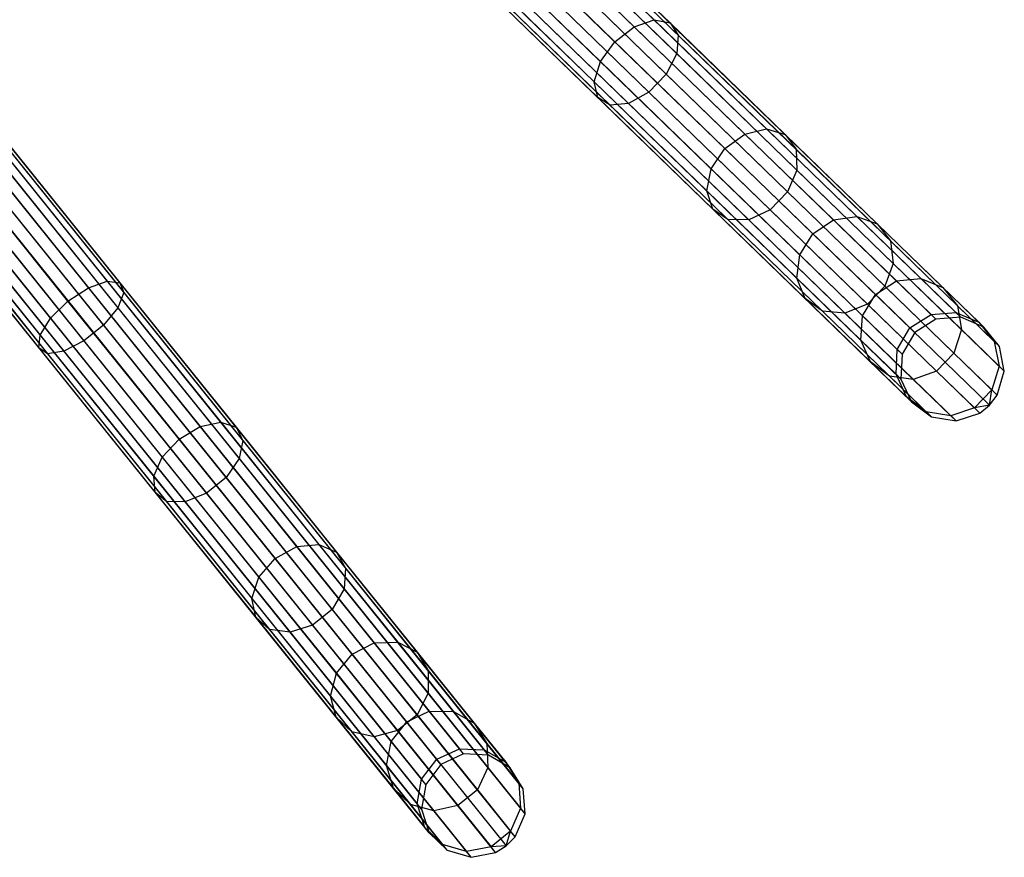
# Model space of a CAD drawing. Extents: x -102 to 101, y -101 to 102.
# Tile 155 of 256: x 54 to 73, y -79 to -63. Entities that reach past the tile are written whole.
import ezdxf

# ---------------------------------------------------------------- set-up
doc = ezdxf.new("R2010")
doc.units = 0
doc.header["$LTSCALE"] = 25.4
doc.layers.get('0').update_dxf_attribs({"linetype": 'CONTINUOUS'})

# ---------------------------------------------------------------- blocks, each defined once
blk = doc.blocks.new('NL2500012268_STL')
at = {"color": 0}
for p, q in [((174.568, -69.077, 306.167), (161.515, -56.421, 46.167)), ((174.568, -69.077, 306.167), (161.515, -56.421, 46.167)), ((175.044, -69.04, 306.145), (161.992, -56.384, 46.145)), ((175.044, -69.04, 306.145), (161.992, -56.384, 46.145)), ((174.162, -69.331, 306.175), (161.11, -56.675, 46.175)), ((174.162, -69.331, 306.175), (161.11, -56.675, 46.175)), ((175.483, -69.229, 306.113), (162.431, -56.573, 46.113)), ((175.483, -69.229, 306.113), (162.431, -56.573, 46.113)), ((175.783, -69.601, 306.08), (162.731, -56.944, 46.08)), ((175.783, -69.601, 306.08), (162.731, -56.944, 46.08)), ((173.921, -69.744, 306.167), (160.868, -57.088, 46.167)), ((173.921, -69.744, 306.167), (160.868, -57.088, 46.167)), ((175.876, -70.069, 306.053), (162.824, -57.413, 46.053)), ((175.876, -70.069, 306.053), (162.824, -57.413, 46.053)), ((173.899, -70.222, 306.145), (160.846, -57.565, 46.145)), ((173.899, -70.222, 306.145), (160.846, -57.565, 46.145)), ((174.101, -70.655, 306.113), (161.049, -57.998, 46.113)), ((174.101, -70.655, 306.113), (161.049, -57.998, 46.113)), ((175.74, -70.528, 306.037), (162.688, -57.872, 46.037)), ((175.74, -70.528, 306.037), (162.688, -57.872, 46.037)), ((162.542, -58.064, 46.035), (175.594, -70.72, 306.035)), ((162.542, -58.064, 46.035), (175.594, -70.72, 306.035)), ((174.481, -70.943, 306.08), (161.429, -58.287, 46.08)), ((174.481, -70.943, 306.08), (161.429, -58.287, 46.08)), ((174.953, -71.021, 306.053), (161.9, -58.365, 46.053)), ((174.953, -71.021, 306.053), (161.9, -58.365, 46.053)), ((175.407, -70.872, 306.037), (162.355, -58.215, 46.037)), ((175.407, -70.872, 306.037), (162.355, -58.215, 46.037)), ((166.691, -60.94, 325.32), (169.179, -63.353, 323.369)), ((166.691, -60.94, 325.32), (169.179, -63.353, 323.369)), ((166.937, -60.942, 325.731), (169.483, -63.411, 323.734)), ((166.937, -60.942, 325.731), (169.483, -63.411, 323.734)), ((166.35, -61.109, 325.029), (168.798, -63.483, 323.11)), ((166.35, -61.109, 325.029), (168.798, -63.483, 323.11)), ((167.033, -61.116, 326.166), (169.64, -63.643, 324.122)), ((167.033, -61.116, 326.166), (169.64, -63.643, 324.122)), ((168.427, -63.77, 323.016), (165.994, -61.411, 324.924)), ((168.427, -63.77, 323.016), (165.994, -61.411, 324.924)), ((166.956, -61.42, 326.528), (169.614, -63.997, 324.444)), ((166.956, -61.42, 326.528), (169.614, -63.997, 324.444)), ((165.703, -61.776, 325.029), (168.151, -64.15, 323.11)), ((165.703, -61.776, 325.029), (168.151, -64.15, 323.11)), ((166.725, -61.786, 326.732), (169.411, -64.39, 324.626)), ((166.725, -61.786, 326.732), (169.411, -64.39, 324.626)), ((165.545, -62.122, 325.32), (168.033, -64.535, 323.369)), ((165.545, -62.122, 325.32), (168.033, -64.535, 323.369)), ((166.392, -62.13, 326.732), (169.077, -64.734, 324.626)), ((166.392, -62.13, 326.732), (169.077, -64.734, 324.626)), ((165.555, -62.368, 325.731), (168.101, -64.836, 323.734)), ((165.555, -62.368, 325.731), (168.101, -64.836, 323.734)), ((165.731, -62.458, 326.166), (168.338, -64.986, 324.122)), ((165.731, -62.458, 326.166), (168.338, -64.986, 324.122)), ((166.033, -62.372, 326.528), (168.69, -64.949, 324.444)), ((166.033, -62.372, 326.528), (168.69, -64.949, 324.444)), ((165.534, -77.392, 306.167), (154.136, -63.227, 46.167)), ((165.534, -77.392, 306.167), (154.136, -63.227, 46.167)), ((166.012, -77.414, 306.145), (154.614, -63.249, 46.145)), ((166.012, -77.414, 306.145), (154.614, -63.249, 46.145)), ((165.101, -77.594, 306.175), (153.703, -63.43, 46.175)), ((165.101, -77.594, 306.175), (153.703, -63.43, 46.175)), ((168.798, -63.483, 323.11), (169.179, -63.353, 323.369)), ((168.798, -63.483, 323.11), (169.179, -63.353, 323.369)), ((169.179, -63.353, 323.369), (171.331, -65.439, 320.753)), ((169.179, -63.353, 323.369), (171.331, -65.439, 320.753)), ((169.179, -63.353, 323.369), (169.483, -63.411, 323.734)), ((169.179, -63.353, 323.369), (169.483, -63.411, 323.734)), ((169.483, -63.411, 323.734), (171.684, -65.545, 321.058)), ((169.483, -63.411, 323.734), (171.684, -65.545, 321.058)), ((169.483, -63.411, 323.734), (169.64, -63.643, 324.122)), ((169.483, -63.411, 323.734), (169.64, -63.643, 324.122)), ((166.424, -77.655, 306.113), (155.026, -63.491, 46.113)), ((166.424, -77.655, 306.113), (155.026, -63.491, 46.113)), ((168.427, -63.77, 323.016), (168.798, -63.483, 323.11)), ((168.427, -63.77, 323.016), (168.798, -63.483, 323.11)), ((168.798, -63.483, 323.11), (170.915, -65.535, 320.536)), ((168.798, -63.483, 323.11), (170.915, -65.535, 320.536)), ((169.64, -63.643, 324.122), (169.614, -63.997, 324.444)), ((169.64, -63.643, 324.122), (169.614, -63.997, 324.444)), ((169.64, -63.643, 324.122), (171.893, -65.828, 321.382)), ((169.64, -63.643, 324.122), (171.893, -65.828, 321.382)), ((164.81, -77.974, 306.167), (153.412, -63.81, 46.167)), ((164.81, -77.974, 306.167), (153.412, -63.81, 46.167)), ((168.151, -64.15, 323.11), (168.427, -63.77, 323.016)), ((168.151, -64.15, 323.11), (168.427, -63.77, 323.016)), ((170.531, -65.81, 320.458), (168.427, -63.77, 323.016)), ((170.531, -65.81, 320.458), (168.427, -63.77, 323.016)), ((166.676, -78.061, 306.08), (155.278, -63.896, 46.08)), ((166.676, -78.061, 306.08), (155.278, -63.896, 46.08)), ((169.614, -63.997, 324.444), (169.411, -64.39, 324.626)), ((169.614, -63.997, 324.444), (169.411, -64.39, 324.626)), ((169.614, -63.997, 324.444), (171.911, -66.224, 321.65)), ((169.614, -63.997, 324.444), (171.911, -66.224, 321.65)), ((168.033, -64.535, 323.369), (168.151, -64.15, 323.11)), ((168.033, -64.535, 323.369), (168.151, -64.15, 323.11)), ((168.151, -64.15, 323.11), (170.268, -66.202, 320.536)), ((168.151, -64.15, 323.11), (170.268, -66.202, 320.536)), ((164.73, -78.446, 306.145), (153.332, -64.281, 46.145)), ((164.73, -78.446, 306.145), (153.332, -64.281, 46.145)), ((166.711, -78.537, 306.053), (155.313, -64.373, 46.053)), ((166.711, -78.537, 306.053), (155.313, -64.373, 46.053)), ((169.411, -64.39, 324.626), (169.077, -64.734, 324.626)), ((169.411, -64.39, 324.626), (169.077, -64.734, 324.626)), ((169.411, -64.39, 324.626), (171.732, -66.642, 321.802)), ((169.411, -64.39, 324.626), (171.732, -66.642, 321.802)), ((168.101, -64.836, 323.734), (168.033, -64.535, 323.369)), ((168.033, -64.535, 323.369), (170.185, -66.621, 320.753)), ((168.033, -64.535, 323.369), (170.185, -66.621, 320.753)), ((168.101, -64.836, 323.734), (168.033, -64.535, 323.369)), ((164.877, -78.9, 306.113), (153.479, -64.736, 46.113)), ((164.877, -78.9, 306.113), (153.479, -64.736, 46.113)), ((169.077, -64.734, 324.626), (168.69, -64.949, 324.444)), ((169.077, -64.734, 324.626), (168.69, -64.949, 324.444)), ((169.077, -64.734, 324.626), (171.399, -66.985, 321.802)), ((169.077, -64.734, 324.626), (171.399, -66.985, 321.802)), ((166.52, -78.976, 306.037), (155.122, -64.811, 46.037)), ((166.52, -78.976, 306.037), (155.122, -64.811, 46.037)), ((168.338, -64.986, 324.122), (168.101, -64.836, 323.734)), ((168.101, -64.836, 323.734), (170.302, -66.97, 321.058)), ((168.101, -64.836, 323.734), (170.302, -66.97, 321.058)), ((168.338, -64.986, 324.122), (168.101, -64.836, 323.734)), ((168.69, -64.949, 324.444), (168.338, -64.986, 324.122)), ((168.69, -64.949, 324.444), (168.338, -64.986, 324.122)), ((168.69, -64.949, 324.444), (170.987, -67.176, 321.65)), ((168.69, -64.949, 324.444), (170.987, -67.176, 321.65)), ((165.22, -79.233, 306.08), (153.821, -65.069, 46.08)), ((165.22, -79.233, 306.08), (153.821, -65.069, 46.08)), ((166.147, -79.276, 306.037), (154.749, -65.111, 46.037)), ((166.147, -79.276, 306.037), (154.749, -65.111, 46.037)), ((154.954, -64.984, 46.035), (166.352, -79.148, 306.035)), ((154.954, -64.984, 46.035), (166.352, -79.148, 306.035)), ((168.338, -64.986, 324.122), (170.591, -67.171, 321.382)), ((168.338, -64.986, 324.122), (170.591, -67.171, 321.382)), ((165.678, -79.369, 306.053), (154.28, -65.204, 46.053)), ((165.678, -79.369, 306.053), (154.28, -65.204, 46.053)), ((156.34, -65.395, 326.525), (158.717, -68.348, 325.32)), ((156.34, -65.395, 326.525), (158.717, -68.348, 325.32)), ((156.53, -65.359, 326.963), (158.961, -68.381, 325.731)), ((156.53, -65.359, 326.963), (158.961, -68.381, 325.731)), ((156.545, -65.471, 327.428), (159.035, -68.565, 326.166)), ((156.545, -65.471, 327.428), (159.035, -68.565, 326.166)), ((170.915, -65.535, 320.536), (171.331, -65.439, 320.753)), ((170.915, -65.535, 320.536), (171.331, -65.439, 320.753)), ((171.331, -65.439, 320.753), (173.054, -67.111, 317.581)), ((171.331, -65.439, 320.753), (173.054, -67.111, 317.581)), ((171.331, -65.439, 320.753), (171.684, -65.545, 321.058)), ((171.331, -65.439, 320.753), (171.684, -65.545, 321.058)), ((156.021, -65.569, 326.214), (158.359, -68.474, 325.029)), ((156.021, -65.569, 326.214), (158.359, -68.474, 325.029)), ((156.384, -65.704, 327.814), (158.922, -68.858, 326.528)), ((156.384, -65.704, 327.814), (158.922, -68.858, 326.528)), ((170.531, -65.81, 320.458), (170.915, -65.535, 320.536)), ((170.531, -65.81, 320.458), (170.915, -65.535, 320.536)), ((170.915, -65.535, 320.536), (172.61, -67.179, 317.416)), ((170.915, -65.535, 320.536), (172.61, -67.179, 317.416)), ((171.684, -65.545, 321.058), (173.447, -67.255, 317.813)), ((171.684, -65.545, 321.058), (173.447, -67.255, 317.813)), ((171.684, -65.545, 321.058), (171.893, -65.828, 321.382)), ((171.684, -65.545, 321.058), (171.893, -65.828, 321.382)), ((157.968, -68.73, 324.924), (155.644, -65.842, 326.102)), ((157.968, -68.73, 324.924), (155.644, -65.842, 326.102)), ((170.268, -66.202, 320.536), (170.531, -65.81, 320.458)), ((170.268, -66.202, 320.536), (170.531, -65.81, 320.458)), ((172.216, -67.444, 317.357), (170.531, -65.81, 320.458)), ((172.216, -67.444, 317.357), (170.531, -65.81, 320.458)), ((171.893, -65.828, 321.382), (173.699, -67.579, 318.059)), ((171.893, -65.828, 321.382), (173.699, -67.579, 318.059)), ((171.893, -65.828, 321.382), (171.911, -66.224, 321.65)), ((171.893, -65.828, 321.382), (171.911, -66.224, 321.65)), ((156.082, -66.005, 328.032), (158.647, -69.192, 326.732)), ((156.082, -66.005, 328.032), (158.647, -69.192, 326.732)), ((155.297, -66.152, 326.214), (157.635, -69.057, 325.029)), ((155.297, -66.152, 326.214), (157.635, -69.057, 325.029)), ((170.185, -66.621, 320.753), (170.268, -66.202, 320.536)), ((170.185, -66.621, 320.753), (170.268, -66.202, 320.536)), ((170.268, -66.202, 320.536), (171.963, -67.846, 317.416)), ((170.268, -66.202, 320.536), (171.963, -67.846, 317.416)), ((171.911, -66.224, 321.65), (171.732, -66.642, 321.802)), ((171.911, -66.224, 321.65), (171.732, -66.642, 321.802)), ((171.911, -66.224, 321.65), (173.751, -68.009, 318.264)), ((171.911, -66.224, 321.65), (173.751, -68.009, 318.264)), ((155.058, -66.427, 326.525), (157.435, -69.38, 325.32)), ((155.058, -66.427, 326.525), (157.435, -69.38, 325.32)), ((155.709, -66.305, 328.032), (158.274, -69.492, 326.732)), ((155.709, -66.305, 328.032), (158.274, -69.492, 326.732)), ((154.983, -66.604, 326.963), (157.414, -69.626, 325.731)), ((154.983, -66.604, 326.963), (157.414, -69.626, 325.731)), ((155.088, -66.643, 327.428), (157.578, -69.737, 326.166)), ((155.088, -66.643, 327.428), (157.578, -69.737, 326.166)), ((155.351, -66.535, 327.814), (157.888, -69.689, 326.528)), ((155.351, -66.535, 327.814), (157.888, -69.689, 326.528)), ((170.302, -66.97, 321.058), (170.185, -66.621, 320.753)), ((170.185, -66.621, 320.753), (171.908, -68.292, 317.581)), ((170.185, -66.621, 320.753), (171.908, -68.292, 317.581)), ((170.302, -66.97, 321.058), (170.185, -66.621, 320.753)), ((171.732, -66.642, 321.802), (171.399, -66.985, 321.802)), ((171.732, -66.642, 321.802), (171.399, -66.985, 321.802)), ((171.732, -66.642, 321.802), (173.593, -68.445, 318.379)), ((171.732, -66.642, 321.802), (173.593, -68.445, 318.379)), ((170.591, -67.171, 321.382), (170.302, -66.97, 321.058)), ((170.302, -66.97, 321.058), (172.065, -68.68, 317.813)), ((170.302, -66.97, 321.058), (172.065, -68.68, 317.813)), ((170.591, -67.171, 321.382), (170.302, -66.97, 321.058)), ((171.399, -66.985, 321.802), (170.987, -67.176, 321.65)), ((171.399, -66.985, 321.802), (170.987, -67.176, 321.65)), ((171.399, -66.985, 321.802), (173.259, -68.789, 318.379)), ((171.399, -66.985, 321.802), (173.259, -68.789, 318.379)), ((170.987, -67.176, 321.65), (170.591, -67.171, 321.382)), ((170.591, -67.171, 321.382), (172.397, -68.922, 318.059)), ((170.591, -67.171, 321.382), (172.397, -68.922, 318.059)), ((170.987, -67.176, 321.65), (170.591, -67.171, 321.382)), ((170.987, -67.176, 321.65), (172.828, -68.961, 318.264)), ((170.987, -67.176, 321.65), (172.828, -68.961, 318.264)), ((172.216, -67.444, 317.357), (172.61, -67.179, 317.416)), ((172.216, -67.444, 317.357), (172.61, -67.179, 317.416)), ((172.61, -67.179, 317.416), (173.054, -67.111, 317.581)), ((172.61, -67.179, 317.416), (173.054, -67.111, 317.581)), ((172.61, -67.179, 317.416), (173.814, -68.346, 313.881)), ((172.61, -67.179, 317.416), (173.814, -68.346, 313.881)), ((173.054, -67.111, 317.581), (174.278, -68.297, 313.987)), ((173.054, -67.111, 317.581), (174.278, -68.297, 313.987)), ((173.054, -67.111, 317.581), (173.447, -67.255, 317.813)), ((173.054, -67.111, 317.581), (173.447, -67.255, 317.813)), ((173.447, -67.255, 317.813), (174.699, -68.469, 314.136)), ((173.447, -67.255, 317.813), (174.699, -68.469, 314.136)), ((173.447, -67.255, 317.813), (173.699, -67.579, 318.059)), ((173.447, -67.255, 317.813), (173.699, -67.579, 318.059)), ((171.963, -67.846, 317.416), (172.216, -67.444, 317.357)), ((171.963, -67.846, 317.416), (172.216, -67.444, 317.357)), ((173.413, -68.605, 313.842), (172.216, -67.444, 317.357)), ((173.413, -68.605, 313.842), (172.216, -67.444, 317.357)), ((173.699, -67.579, 318.059), (174.981, -68.822, 314.295)), ((173.699, -67.579, 318.059), (174.981, -68.822, 314.295)), ((173.699, -67.579, 318.059), (173.751, -68.009, 318.264)), ((173.699, -67.579, 318.059), (173.751, -68.009, 318.264)), ((171.908, -68.292, 317.581), (171.963, -67.846, 317.416)), ((171.908, -68.292, 317.581), (171.963, -67.846, 317.416)), ((171.963, -67.846, 317.416), (173.167, -69.013, 313.881)), ((171.963, -67.846, 317.416), (173.167, -69.013, 313.881)), ((173.751, -68.009, 318.264), (173.593, -68.445, 318.379)), ((173.751, -68.009, 318.264), (173.593, -68.445, 318.379)), ((173.751, -68.009, 318.264), (175.058, -69.276, 314.426)), ((173.751, -68.009, 318.264), (175.058, -69.276, 314.426)), ((158.359, -68.474, 325.029), (158.717, -68.348, 325.32)), ((158.359, -68.474, 325.029), (158.717, -68.348, 325.32)), ((158.717, -68.348, 325.32), (160.89, -71.049, 323.369)), ((158.717, -68.348, 325.32), (160.89, -71.049, 323.369)), ((158.717, -68.348, 325.32), (158.961, -68.381, 325.731)), ((158.717, -68.348, 325.32), (158.961, -68.381, 325.731)), ((172.065, -68.68, 317.813), (171.908, -68.292, 317.581)), ((171.908, -68.292, 317.581), (173.132, -69.479, 313.987)), ((171.908, -68.292, 317.581), (173.132, -69.479, 313.987)), ((172.065, -68.68, 317.813), (171.908, -68.292, 317.581)), ((173.413, -68.605, 313.842), (173.814, -68.346, 313.881)), ((173.413, -68.605, 313.842), (173.814, -68.346, 313.881)), ((173.814, -68.346, 313.881), (174.278, -68.297, 313.987)), ((173.814, -68.346, 313.881), (174.278, -68.297, 313.987)), ((173.814, -68.346, 313.881), (174.476, -68.988, 310.078)), ((173.814, -68.346, 313.881), (174.476, -68.988, 310.078)), ((174.278, -68.297, 313.987), (174.951, -68.95, 310.12)), ((174.278, -68.297, 313.987), (174.951, -68.95, 310.12)), ((174.278, -68.297, 313.987), (174.699, -68.469, 314.136)), ((174.278, -68.297, 313.987), (174.699, -68.469, 314.136)), ((157.968, -68.73, 324.924), (158.359, -68.474, 325.029)), ((157.968, -68.73, 324.924), (158.359, -68.474, 325.029)), ((158.359, -68.474, 325.029), (160.496, -71.131, 323.11)), ((158.359, -68.474, 325.029), (160.496, -71.131, 323.11)), ((158.961, -68.381, 325.731), (161.185, -71.144, 323.734)), ((158.961, -68.381, 325.731), (161.185, -71.144, 323.734)), ((158.961, -68.381, 325.731), (159.035, -68.565, 326.166)), ((158.961, -68.381, 325.731), (159.035, -68.565, 326.166)), ((173.593, -68.445, 318.379), (173.259, -68.789, 318.379)), ((173.593, -68.445, 318.379), (173.259, -68.789, 318.379)), ((173.593, -68.445, 318.379), (174.913, -69.726, 314.5)), ((173.593, -68.445, 318.379), (174.913, -69.726, 314.5)), ((174.699, -68.469, 314.136), (175.387, -69.136, 310.181)), ((174.699, -68.469, 314.136), (175.387, -69.136, 310.181)), ((174.699, -68.469, 314.136), (174.981, -68.822, 314.295)), ((174.699, -68.469, 314.136), (174.981, -68.822, 314.295)), ((157.635, -69.057, 325.029), (157.968, -68.73, 324.924)), ((157.635, -69.057, 325.029), (157.968, -68.73, 324.924)), ((160.093, -71.371, 323.016), (157.968, -68.73, 324.924)), ((160.093, -71.371, 323.016), (157.968, -68.73, 324.924)), ((159.035, -68.565, 326.166), (158.922, -68.858, 326.528)), ((159.035, -68.565, 326.166), (158.922, -68.858, 326.528)), ((159.035, -68.565, 326.166), (161.312, -71.394, 324.122)), ((159.035, -68.565, 326.166), (161.312, -71.394, 324.122)), ((172.397, -68.922, 318.059), (172.065, -68.68, 317.813)), ((172.065, -68.68, 317.813), (173.317, -69.894, 314.136)), ((172.065, -68.68, 317.813), (173.317, -69.894, 314.136)), ((172.397, -68.922, 318.059), (172.065, -68.68, 317.813)), ((173.167, -69.013, 313.881), (173.413, -68.605, 313.842)), ((173.167, -69.013, 313.881), (173.413, -68.605, 313.842)), ((174.071, -69.242, 310.062), (173.413, -68.605, 313.842)), ((174.071, -69.242, 310.062), (173.413, -68.605, 313.842)), ((158.922, -68.858, 326.528), (158.647, -69.192, 326.732)), ((158.922, -68.858, 326.528), (158.647, -69.192, 326.732)), ((158.922, -68.858, 326.528), (161.242, -71.741, 324.444)), ((158.922, -68.858, 326.528), (161.242, -71.741, 324.444)), ((172.828, -68.961, 318.264), (172.397, -68.922, 318.059)), ((172.397, -68.922, 318.059), (173.679, -70.165, 314.295)), ((172.397, -68.922, 318.059), (173.679, -70.165, 314.295)), ((172.828, -68.961, 318.264), (172.397, -68.922, 318.059)), ((173.259, -68.789, 318.379), (172.828, -68.961, 318.264)), ((173.259, -68.789, 318.379), (172.828, -68.961, 318.264)), ((173.259, -68.789, 318.379), (174.58, -70.07, 314.5)), ((173.259, -68.789, 318.379), (174.58, -70.07, 314.5)), ((174.981, -68.822, 314.295), (175.685, -69.506, 310.245)), ((174.981, -68.822, 314.295), (175.685, -69.506, 310.245)), ((174.981, -68.822, 314.295), (175.058, -69.276, 314.426)), ((174.981, -68.822, 314.295), (175.058, -69.276, 314.426)), ((157.435, -69.38, 325.32), (157.635, -69.057, 325.029)), ((157.435, -69.38, 325.32), (157.635, -69.057, 325.029)), ((157.635, -69.057, 325.029), (159.772, -71.714, 323.11)), ((157.635, -69.057, 325.029), (159.772, -71.714, 323.11)), ((172.828, -68.961, 318.264), (174.135, -70.228, 314.426)), ((172.828, -68.961, 318.264), (174.135, -70.228, 314.426)), ((173.132, -69.479, 313.987), (173.167, -69.013, 313.881)), ((173.132, -69.479, 313.987), (173.167, -69.013, 313.881)), ((173.167, -69.013, 313.881), (173.829, -69.655, 310.078)), ((173.167, -69.013, 313.881), (173.829, -69.655, 310.078)), ((174.071, -69.242, 310.062), (174.476, -68.988, 310.078)), ((174.071, -69.242, 310.062), (174.476, -68.988, 310.078)), ((174.568, -69.077, 306.167), (174.162, -69.331, 306.175)), ((174.568, -69.077, 306.167), (174.162, -69.331, 306.175)), ((174.476, -68.988, 310.078), (174.951, -68.95, 310.12)), ((174.476, -68.988, 310.078), (174.951, -68.95, 310.12)), ((174.568, -69.077, 306.167), (174.476, -68.988, 310.078)), ((174.568, -69.077, 306.167), (174.476, -68.988, 310.078)), ((175.044, -69.04, 306.145), (174.568, -69.077, 306.167)), ((175.044, -69.04, 306.145), (174.568, -69.077, 306.167)), ((175.044, -69.04, 306.145), (174.951, -68.95, 310.12)), ((174.951, -68.95, 310.12), (175.387, -69.136, 310.181)), ((175.044, -69.04, 306.145), (174.951, -68.95, 310.12)), ((174.951, -68.95, 310.12), (175.387, -69.136, 310.181)), ((175.483, -69.229, 306.113), (175.044, -69.04, 306.145)), ((175.483, -69.229, 306.113), (175.044, -69.04, 306.145)), ((158.647, -69.192, 326.732), (158.274, -69.492, 326.732)), ((158.647, -69.192, 326.732), (158.274, -69.492, 326.732)), ((158.647, -69.192, 326.732), (160.993, -72.107, 324.626)), ((158.647, -69.192, 326.732), (160.993, -72.107, 324.626)), ((173.829, -69.655, 310.078), (174.071, -69.242, 310.062)), ((173.829, -69.655, 310.078), (174.071, -69.242, 310.062)), ((174.162, -69.331, 306.175), (174.071, -69.242, 310.062)), ((174.162, -69.331, 306.175), (174.071, -69.242, 310.062)), ((175.058, -69.276, 314.426), (174.913, -69.726, 314.5)), ((175.058, -69.276, 314.426), (174.913, -69.726, 314.5)), ((175.058, -69.276, 314.426), (175.776, -69.973, 310.298)), ((175.058, -69.276, 314.426), (175.776, -69.973, 310.298)), ((175.483, -69.229, 306.113), (175.387, -69.136, 310.181)), ((175.387, -69.136, 310.181), (175.685, -69.506, 310.245)), ((175.483, -69.229, 306.113), (175.387, -69.136, 310.181)), ((175.387, -69.136, 310.181), (175.685, -69.506, 310.245)), ((175.783, -69.601, 306.08), (175.483, -69.229, 306.113)), ((175.783, -69.601, 306.08), (175.483, -69.229, 306.113)), ((157.414, -69.626, 325.731), (157.435, -69.38, 325.32)), ((157.414, -69.626, 325.731), (157.435, -69.38, 325.32)), ((157.435, -69.38, 325.32), (159.608, -72.081, 323.369)), ((157.435, -69.38, 325.32), (159.608, -72.081, 323.369)), ((173.317, -69.894, 314.136), (173.132, -69.479, 313.987)), ((173.132, -69.479, 313.987), (173.805, -70.131, 310.12)), ((173.132, -69.479, 313.987), (173.805, -70.131, 310.12)), ((173.317, -69.894, 314.136), (173.132, -69.479, 313.987)), ((174.162, -69.331, 306.175), (173.921, -69.744, 306.167)), ((174.162, -69.331, 306.175), (173.921, -69.744, 306.167)), ((157.578, -69.737, 326.166), (157.414, -69.626, 325.731)), ((157.414, -69.626, 325.731), (159.638, -72.389, 323.734)), ((157.414, -69.626, 325.731), (159.638, -72.389, 323.734)), ((157.578, -69.737, 326.166), (157.414, -69.626, 325.731)), ((158.274, -69.492, 326.732), (157.888, -69.689, 326.528)), ((158.274, -69.492, 326.732), (157.888, -69.689, 326.528)), ((158.274, -69.492, 326.732), (160.62, -72.407, 324.626)), ((158.274, -69.492, 326.732), (160.62, -72.407, 324.626)), ((173.805, -70.131, 310.12), (173.829, -69.655, 310.078)), ((173.805, -70.131, 310.12), (173.829, -69.655, 310.078)), ((173.921, -69.744, 306.167), (173.829, -69.655, 310.078)), ((173.921, -69.744, 306.167), (173.829, -69.655, 310.078)), ((175.783, -69.601, 306.08), (175.685, -69.506, 310.245)), ((175.685, -69.506, 310.245), (175.776, -69.973, 310.298)), ((175.783, -69.601, 306.08), (175.685, -69.506, 310.245)), ((175.685, -69.506, 310.245), (175.776, -69.973, 310.298)), ((175.876, -70.069, 306.053), (175.783, -69.601, 306.08)), ((175.876, -70.069, 306.053), (175.783, -69.601, 306.08)), ((157.888, -69.689, 326.528), (157.578, -69.737, 326.166)), ((157.888, -69.689, 326.528), (157.578, -69.737, 326.166)), ((157.578, -69.737, 326.166), (159.855, -72.566, 324.122)), ((157.578, -69.737, 326.166), (159.855, -72.566, 324.122)), ((157.888, -69.689, 326.528), (160.209, -72.573, 324.444)), ((157.888, -69.689, 326.528), (160.209, -72.573, 324.444)), ((173.921, -69.744, 306.167), (173.899, -70.222, 306.145)), ((173.921, -69.744, 306.167), (173.899, -70.222, 306.145)), ((174.913, -69.726, 314.5), (174.58, -70.07, 314.5)), ((174.913, -69.726, 314.5), (174.58, -70.07, 314.5)), ((174.913, -69.726, 314.5), (175.639, -70.43, 310.328)), ((174.913, -69.726, 314.5), (175.639, -70.43, 310.328)), ((173.679, -70.165, 314.295), (173.317, -69.894, 314.136)), ((173.317, -69.894, 314.136), (174.005, -70.562, 310.181)), ((173.317, -69.894, 314.136), (174.005, -70.562, 310.181)), ((173.679, -70.165, 314.295), (173.317, -69.894, 314.136)), ((175.776, -69.973, 310.298), (175.639, -70.43, 310.328)), ((175.776, -69.973, 310.298), (175.639, -70.43, 310.328)), ((175.876, -70.069, 306.053), (175.776, -69.973, 310.298)), ((175.876, -70.069, 306.053), (175.776, -69.973, 310.298)), ((174.135, -70.228, 314.426), (173.679, -70.165, 314.295)), ((173.679, -70.165, 314.295), (174.383, -70.848, 310.245)), ((173.679, -70.165, 314.295), (174.383, -70.848, 310.245)), ((174.135, -70.228, 314.426), (173.679, -70.165, 314.295)), ((173.899, -70.222, 306.145), (173.805, -70.131, 310.12)), ((173.899, -70.222, 306.145), (173.805, -70.131, 310.12)), ((174.005, -70.562, 310.181), (173.805, -70.131, 310.12)), ((174.005, -70.562, 310.181), (173.805, -70.131, 310.12)), ((173.899, -70.222, 306.145), (174.101, -70.655, 306.113)), ((173.899, -70.222, 306.145), (174.101, -70.655, 306.113)), ((174.58, -70.07, 314.5), (174.135, -70.228, 314.426)), ((174.58, -70.07, 314.5), (174.135, -70.228, 314.426)), ((174.135, -70.228, 314.426), (174.853, -70.925, 310.298)), ((174.135, -70.228, 314.426), (174.853, -70.925, 310.298)), ((174.58, -70.07, 314.5), (175.306, -70.774, 310.328)), ((174.58, -70.07, 314.5), (175.306, -70.774, 310.328)), ((175.74, -70.528, 306.037), (175.876, -70.069, 306.053)), ((175.74, -70.528, 306.037), (175.876, -70.069, 306.053)), ((174.101, -70.655, 306.113), (174.005, -70.562, 310.181)), ((174.101, -70.655, 306.113), (174.005, -70.562, 310.181)), ((174.383, -70.848, 310.245), (174.005, -70.562, 310.181)), ((174.383, -70.848, 310.245), (174.005, -70.562, 310.181)), ((175.639, -70.43, 310.328), (175.306, -70.774, 310.328)), ((175.639, -70.43, 310.328), (175.306, -70.774, 310.328)), ((175.594, -70.72, 306.035), (175.639, -70.43, 310.328)), ((175.594, -70.72, 306.035), (175.639, -70.43, 310.328)), ((175.594, -70.72, 306.035), (175.74, -70.528, 306.037)), ((175.594, -70.72, 306.035), (175.74, -70.528, 306.037)), ((175.74, -70.528, 306.037), (175.639, -70.43, 310.328)), ((175.74, -70.528, 306.037), (175.639, -70.43, 310.328)), ((174.101, -70.655, 306.113), (174.481, -70.943, 306.08)), ((174.101, -70.655, 306.113), (174.481, -70.943, 306.08)), ((175.306, -70.774, 310.328), (174.853, -70.925, 310.298)), ((175.306, -70.774, 310.328), (174.853, -70.925, 310.298)), ((175.594, -70.72, 306.035), (175.306, -70.774, 310.328)), ((175.594, -70.72, 306.035), (175.306, -70.774, 310.328)), ((175.407, -70.872, 306.037), (175.306, -70.774, 310.328)), ((175.407, -70.872, 306.037), (175.306, -70.774, 310.328)), ((175.407, -70.872, 306.037), (175.594, -70.72, 306.035)), ((175.407, -70.872, 306.037), (175.594, -70.72, 306.035)), ((174.481, -70.943, 306.08), (174.383, -70.848, 310.245)), ((174.481, -70.943, 306.08), (174.383, -70.848, 310.245)), ((174.853, -70.925, 310.298), (174.383, -70.848, 310.245)), ((174.853, -70.925, 310.298), (174.383, -70.848, 310.245)), ((174.481, -70.943, 306.08), (174.953, -71.021, 306.053)), ((174.481, -70.943, 306.08), (174.953, -71.021, 306.053)), ((174.953, -71.021, 306.053), (174.853, -70.925, 310.298)), ((174.953, -71.021, 306.053), (174.853, -70.925, 310.298)), ((174.953, -71.021, 306.053), (175.407, -70.872, 306.037)), ((174.953, -71.021, 306.053), (175.407, -70.872, 306.037)), ((160.093, -71.371, 323.016), (160.496, -71.131, 323.11)), ((160.093, -71.371, 323.016), (160.496, -71.131, 323.11)), ((160.496, -71.131, 323.11), (160.89, -71.049, 323.369)), ((160.496, -71.131, 323.11), (160.89, -71.049, 323.369)), ((160.496, -71.131, 323.11), (162.344, -73.427, 320.536)), ((160.496, -71.131, 323.11), (162.344, -73.427, 320.536)), ((160.89, -71.049, 323.369), (162.769, -73.384, 320.753)), ((160.89, -71.049, 323.369), (162.769, -73.384, 320.753)), ((160.89, -71.049, 323.369), (161.185, -71.144, 323.734)), ((160.89, -71.049, 323.369), (161.185, -71.144, 323.734)), ((161.185, -71.144, 323.734), (163.106, -73.532, 321.058)), ((161.185, -71.144, 323.734), (163.106, -73.532, 321.058)), ((161.185, -71.144, 323.734), (161.312, -71.394, 324.122)), ((161.185, -71.144, 323.734), (161.312, -71.394, 324.122)), ((159.772, -71.714, 323.11), (160.093, -71.371, 323.016)), ((159.772, -71.714, 323.11), (160.093, -71.371, 323.016)), ((161.93, -73.654, 320.458), (160.093, -71.371, 323.016)), ((161.93, -73.654, 320.458), (160.093, -71.371, 323.016)), ((161.312, -71.394, 324.122), (161.242, -71.741, 324.444)), ((161.312, -71.394, 324.122), (161.242, -71.741, 324.444)), ((161.312, -71.394, 324.122), (163.279, -73.839, 321.382)), ((161.312, -71.394, 324.122), (163.279, -73.839, 321.382)), ((159.608, -72.081, 323.369), (159.772, -71.714, 323.11)), ((159.608, -72.081, 323.369), (159.772, -71.714, 323.11)), ((159.772, -71.714, 323.11), (161.62, -74.01, 320.536)), ((159.772, -71.714, 323.11), (161.62, -74.01, 320.536)), ((161.242, -71.741, 324.444), (160.993, -72.107, 324.626)), ((161.242, -71.741, 324.444), (160.993, -72.107, 324.626)), ((161.242, -71.741, 324.444), (163.248, -74.234, 321.65)), ((161.242, -71.741, 324.444), (163.248, -74.234, 321.65)), ((159.638, -72.389, 323.734), (159.608, -72.081, 323.369)), ((159.608, -72.081, 323.369), (161.487, -74.416, 320.753)), ((159.608, -72.081, 323.369), (161.487, -74.416, 320.753)), ((159.638, -72.389, 323.734), (159.608, -72.081, 323.369)), ((160.993, -72.107, 324.626), (160.62, -72.407, 324.626)), ((160.993, -72.107, 324.626), (160.62, -72.407, 324.626)), ((160.993, -72.107, 324.626), (163.02, -74.627, 321.802)), ((160.993, -72.107, 324.626), (163.02, -74.627, 321.802)), ((159.855, -72.566, 324.122), (159.638, -72.389, 323.734)), ((159.638, -72.389, 323.734), (161.56, -74.777, 321.058)), ((159.638, -72.389, 323.734), (161.56, -74.777, 321.058)), ((159.855, -72.566, 324.122), (159.638, -72.389, 323.734)), ((160.62, -72.407, 324.626), (160.209, -72.573, 324.444)), ((160.62, -72.407, 324.626), (160.209, -72.573, 324.444)), ((160.62, -72.407, 324.626), (162.647, -74.927, 321.802)), ((160.62, -72.407, 324.626), (162.647, -74.927, 321.802)), ((160.209, -72.573, 324.444), (159.855, -72.566, 324.122)), ((159.855, -72.566, 324.122), (161.822, -75.012, 321.382)), ((159.855, -72.566, 324.122), (161.822, -75.012, 321.382)), ((160.209, -72.573, 324.444), (159.855, -72.566, 324.122)), ((160.209, -72.573, 324.444), (162.215, -75.066, 321.65)), ((160.209, -72.573, 324.444), (162.215, -75.066, 321.65)), ((161.93, -73.654, 320.458), (162.344, -73.427, 320.536)), ((161.93, -73.654, 320.458), (162.344, -73.427, 320.536)), ((162.344, -73.427, 320.536), (162.769, -73.384, 320.753)), ((162.344, -73.427, 320.536), (162.769, -73.384, 320.753)), ((162.344, -73.427, 320.536), (163.825, -75.267, 317.416)), ((162.344, -73.427, 320.536), (163.825, -75.267, 317.416)), ((162.769, -73.384, 320.753), (164.274, -75.254, 317.581)), ((162.769, -73.384, 320.753), (164.274, -75.254, 317.581)), ((162.769, -73.384, 320.753), (163.106, -73.532, 321.058)), ((162.769, -73.384, 320.753), (163.106, -73.532, 321.058)), ((163.106, -73.532, 321.058), (164.646, -75.446, 317.813)), ((163.106, -73.532, 321.058), (164.646, -75.446, 317.813)), ((163.106, -73.532, 321.058), (163.279, -73.839, 321.382)), ((163.106, -73.532, 321.058), (163.279, -73.839, 321.382)), ((161.62, -74.01, 320.536), (161.93, -73.654, 320.458)), ((161.62, -74.01, 320.536), (161.93, -73.654, 320.458)), ((163.402, -75.482, 317.357), (161.93, -73.654, 320.458)), ((163.402, -75.482, 317.357), (161.93, -73.654, 320.458)), ((163.279, -73.839, 321.382), (163.248, -74.234, 321.65)), ((163.279, -73.839, 321.382), (163.248, -74.234, 321.65)), ((163.279, -73.839, 321.382), (164.856, -75.799, 318.059)), ((163.279, -73.839, 321.382), (164.856, -75.799, 318.059)), ((161.487, -74.416, 320.753), (161.62, -74.01, 320.536)), ((161.487, -74.416, 320.753), (161.62, -74.01, 320.536)), ((161.62, -74.01, 320.536), (163.101, -75.85, 317.416)), ((161.62, -74.01, 320.536), (163.101, -75.85, 317.416)), ((163.248, -74.234, 321.65), (163.02, -74.627, 321.802)), ((163.248, -74.234, 321.65), (163.02, -74.627, 321.802)), ((163.248, -74.234, 321.65), (164.855, -76.231, 318.264)), ((163.248, -74.234, 321.65), (164.855, -76.231, 318.264)), ((161.56, -74.777, 321.058), (161.487, -74.416, 320.753)), ((161.487, -74.416, 320.753), (162.992, -76.286, 317.581)), ((161.487, -74.416, 320.753), (162.992, -76.286, 317.581)), ((161.56, -74.777, 321.058), (161.487, -74.416, 320.753)), ((163.02, -74.627, 321.802), (162.647, -74.927, 321.802)), ((163.02, -74.627, 321.802), (162.647, -74.927, 321.802)), ((163.02, -74.627, 321.802), (164.644, -76.645, 318.379)), ((163.02, -74.627, 321.802), (164.644, -76.645, 318.379)), ((161.822, -75.012, 321.382), (161.56, -74.777, 321.058)), ((161.56, -74.777, 321.058), (163.1, -76.691, 317.813)), ((161.56, -74.777, 321.058), (163.1, -76.691, 317.813)), ((161.822, -75.012, 321.382), (161.56, -74.777, 321.058)), ((162.647, -74.927, 321.802), (162.215, -75.066, 321.65)), ((162.647, -74.927, 321.802), (162.215, -75.066, 321.65)), ((162.647, -74.927, 321.802), (164.271, -76.945, 318.379)), ((162.647, -74.927, 321.802), (164.271, -76.945, 318.379)), ((162.215, -75.066, 321.65), (161.822, -75.012, 321.382)), ((161.822, -75.012, 321.382), (163.399, -76.971, 318.059)), ((161.822, -75.012, 321.382), (163.399, -76.971, 318.059)), ((162.215, -75.066, 321.65), (161.822, -75.012, 321.382)), ((162.215, -75.066, 321.65), (163.822, -77.063, 318.264)), ((162.215, -75.066, 321.65), (163.822, -77.063, 318.264)), ((163.402, -75.482, 317.357), (163.825, -75.267, 317.416)), ((163.402, -75.482, 317.357), (163.825, -75.267, 317.416)), ((163.825, -75.267, 317.416), (164.274, -75.254, 317.581)), ((163.825, -75.267, 317.416), (164.274, -75.254, 317.581)), ((163.825, -75.267, 317.416), (164.876, -76.574, 313.881)), ((163.825, -75.267, 317.416), (164.876, -76.574, 313.881)), ((164.274, -75.254, 317.581), (165.343, -76.582, 313.987)), ((164.274, -75.254, 317.581), (165.343, -76.582, 313.987)), ((164.274, -75.254, 317.581), (164.646, -75.446, 317.813)), ((164.274, -75.254, 317.581), (164.646, -75.446, 317.813)), ((163.101, -75.85, 317.416), (163.402, -75.482, 317.357)), ((163.101, -75.85, 317.416), (163.402, -75.482, 317.357)), ((164.447, -76.781, 313.842), (163.402, -75.482, 317.357)), ((164.447, -76.781, 313.842), (163.402, -75.482, 317.357)), ((164.646, -75.446, 317.813), (165.74, -76.805, 314.136)), ((164.646, -75.446, 317.813), (165.74, -76.805, 314.136)), ((164.646, -75.446, 317.813), (164.856, -75.799, 318.059)), ((164.646, -75.446, 317.813), (164.856, -75.799, 318.059)), ((162.992, -76.286, 317.581), (163.101, -75.85, 317.416)), ((162.992, -76.286, 317.581), (163.101, -75.85, 317.416)), ((163.101, -75.85, 317.416), (164.152, -77.157, 313.881)), ((163.101, -75.85, 317.416), (164.152, -77.157, 313.881)), ((164.856, -75.799, 318.059), (164.855, -76.231, 318.264)), ((164.856, -75.799, 318.059), (164.855, -76.231, 318.264)), ((164.856, -75.799, 318.059), (165.976, -77.19, 314.295)), ((164.856, -75.799, 318.059), (165.976, -77.19, 314.295)), ((164.855, -76.231, 318.264), (164.644, -76.645, 318.379)), ((164.855, -76.231, 318.264), (164.644, -76.645, 318.379)), ((164.855, -76.231, 318.264), (165.997, -77.649, 314.426)), ((164.855, -76.231, 318.264), (165.997, -77.649, 314.426)), ((163.1, -76.691, 317.813), (162.992, -76.286, 317.581)), ((162.992, -76.286, 317.581), (164.061, -77.614, 313.987)), ((162.992, -76.286, 317.581), (164.061, -77.614, 313.987)), ((163.1, -76.691, 317.813), (162.992, -76.286, 317.581)), ((164.447, -76.781, 313.842), (164.876, -76.574, 313.881)), ((164.447, -76.781, 313.842), (164.876, -76.574, 313.881)), ((164.876, -76.574, 313.881), (165.454, -77.292, 310.078)), ((164.876, -76.574, 313.881), (165.454, -77.292, 310.078)), ((164.876, -76.574, 313.881), (165.343, -76.582, 313.987)), ((164.876, -76.574, 313.881), (165.343, -76.582, 313.987)), ((165.343, -76.582, 313.987), (165.93, -77.312, 310.12)), ((165.343, -76.582, 313.987), (165.93, -77.312, 310.12)), ((165.343, -76.582, 313.987), (165.74, -76.805, 314.136)), ((165.343, -76.582, 313.987), (165.74, -76.805, 314.136)), ((163.399, -76.971, 318.059), (163.1, -76.691, 317.813)), ((163.1, -76.691, 317.813), (164.193, -78.049, 314.136)), ((163.1, -76.691, 317.813), (164.193, -78.049, 314.136)), ((163.399, -76.971, 318.059), (163.1, -76.691, 317.813)), ((164.152, -77.157, 313.881), (164.447, -76.781, 313.842)), ((164.152, -77.157, 313.881), (164.447, -76.781, 313.842)), ((164.644, -76.645, 318.379), (164.271, -76.945, 318.379)), ((164.644, -76.645, 318.379), (164.271, -76.945, 318.379)), ((165.021, -77.495, 310.062), (164.447, -76.781, 313.842)), ((165.021, -77.495, 310.062), (164.447, -76.781, 313.842)), ((164.644, -76.645, 318.379), (165.798, -78.079, 314.5)), ((164.644, -76.645, 318.379), (165.798, -78.079, 314.5)), ((165.74, -76.805, 314.136), (166.341, -77.552, 310.181)), ((165.74, -76.805, 314.136), (166.341, -77.552, 310.181)), ((165.74, -76.805, 314.136), (165.976, -77.19, 314.295)), ((165.74, -76.805, 314.136), (165.976, -77.19, 314.295)), ((163.822, -77.063, 318.264), (163.399, -76.971, 318.059)), ((163.399, -76.971, 318.059), (164.519, -78.362, 314.295)), ((163.399, -76.971, 318.059), (164.519, -78.362, 314.295)), ((163.822, -77.063, 318.264), (163.399, -76.971, 318.059)), ((164.271, -76.945, 318.379), (163.822, -77.063, 318.264)), ((164.271, -76.945, 318.379), (163.822, -77.063, 318.264)), ((164.271, -76.945, 318.379), (165.425, -78.379, 314.5)), ((164.271, -76.945, 318.379), (165.425, -78.379, 314.5)), ((163.822, -77.063, 318.264), (164.963, -78.481, 314.426)), ((163.822, -77.063, 318.264), (164.963, -78.481, 314.426)), ((164.061, -77.614, 313.987), (164.152, -77.157, 313.881)), ((164.061, -77.614, 313.987), (164.152, -77.157, 313.881)), ((164.152, -77.157, 313.881), (164.73, -77.875, 310.078)), ((164.152, -77.157, 313.881), (164.73, -77.875, 310.078)), ((165.976, -77.19, 314.295), (166.591, -77.954, 310.245)), ((165.976, -77.19, 314.295), (166.591, -77.954, 310.245)), ((165.976, -77.19, 314.295), (165.997, -77.649, 314.426)), ((165.976, -77.19, 314.295), (165.997, -77.649, 314.426)), ((165.021, -77.495, 310.062), (165.454, -77.292, 310.078)), ((165.021, -77.495, 310.062), (165.454, -77.292, 310.078)), ((165.534, -77.392, 306.167), (165.101, -77.594, 306.175)), ((165.534, -77.392, 306.167), (165.101, -77.594, 306.175)), ((165.534, -77.392, 306.167), (165.454, -77.292, 310.078)), ((165.454, -77.292, 310.078), (165.93, -77.312, 310.12)), ((165.534, -77.392, 306.167), (165.454, -77.292, 310.078)), ((165.454, -77.292, 310.078), (165.93, -77.312, 310.12)), ((166.012, -77.414, 306.145), (165.534, -77.392, 306.167)), ((166.012, -77.414, 306.145), (165.534, -77.392, 306.167)), ((166.012, -77.414, 306.145), (165.93, -77.312, 310.12)), ((165.93, -77.312, 310.12), (166.341, -77.552, 310.181)), ((166.012, -77.414, 306.145), (165.93, -77.312, 310.12)), ((165.93, -77.312, 310.12), (166.341, -77.552, 310.181)), ((164.73, -77.875, 310.078), (165.021, -77.495, 310.062)), ((164.73, -77.875, 310.078), (165.021, -77.495, 310.062)), ((165.101, -77.594, 306.175), (165.021, -77.495, 310.062)), ((165.101, -77.594, 306.175), (165.021, -77.495, 310.062)), ((166.424, -77.655, 306.113), (166.012, -77.414, 306.145)), ((166.424, -77.655, 306.113), (166.012, -77.414, 306.145)), ((166.424, -77.655, 306.113), (166.341, -77.552, 310.181)), ((166.341, -77.552, 310.181), (166.591, -77.954, 310.245)), ((166.424, -77.655, 306.113), (166.341, -77.552, 310.181)), ((166.341, -77.552, 310.181), (166.591, -77.954, 310.245)), ((164.193, -78.049, 314.136), (164.061, -77.614, 313.987)), ((164.061, -77.614, 313.987), (164.648, -78.344, 310.12)), ((164.061, -77.614, 313.987), (164.648, -78.344, 310.12)), ((164.193, -78.049, 314.136), (164.061, -77.614, 313.987)), ((165.101, -77.594, 306.175), (164.81, -77.974, 306.167)), ((165.101, -77.594, 306.175), (164.81, -77.974, 306.167)), ((165.997, -77.649, 314.426), (165.798, -78.079, 314.5)), ((165.997, -77.649, 314.426), (165.798, -78.079, 314.5)), ((165.997, -77.649, 314.426), (166.624, -78.429, 310.298)), ((165.997, -77.649, 314.426), (166.624, -78.429, 310.298)), ((166.676, -78.061, 306.08), (166.424, -77.655, 306.113)), ((166.676, -78.061, 306.08), (166.424, -77.655, 306.113)), ((164.648, -78.344, 310.12), (164.73, -77.875, 310.078)), ((164.648, -78.344, 310.12), (164.73, -77.875, 310.078)), ((164.81, -77.974, 306.167), (164.73, -77.875, 310.078)), ((164.81, -77.974, 306.167), (164.73, -77.875, 310.078)), ((166.676, -78.061, 306.08), (166.591, -77.954, 310.245)), ((166.591, -77.954, 310.245), (166.624, -78.429, 310.298)), ((166.676, -78.061, 306.08), (166.591, -77.954, 310.245)), ((166.591, -77.954, 310.245), (166.624, -78.429, 310.298)), ((164.519, -78.362, 314.295), (164.193, -78.049, 314.136)), ((164.193, -78.049, 314.136), (164.794, -78.796, 310.181)), ((164.193, -78.049, 314.136), (164.794, -78.796, 310.181)), ((164.519, -78.362, 314.295), (164.193, -78.049, 314.136)), ((164.81, -77.974, 306.167), (164.73, -78.446, 306.145)), ((164.81, -77.974, 306.167), (164.73, -78.446, 306.145)), ((165.798, -78.079, 314.5), (165.425, -78.379, 314.5)), ((165.798, -78.079, 314.5), (165.425, -78.379, 314.5)), ((165.798, -78.079, 314.5), (166.432, -78.866, 310.328)), ((165.798, -78.079, 314.5), (166.432, -78.866, 310.328)), ((166.711, -78.537, 306.053), (166.676, -78.061, 306.08)), ((166.711, -78.537, 306.053), (166.676, -78.061, 306.08)), ((164.963, -78.481, 314.426), (164.519, -78.362, 314.295)), ((164.519, -78.362, 314.295), (165.134, -79.127, 310.245)), ((164.519, -78.362, 314.295), (165.134, -79.127, 310.245)), ((164.963, -78.481, 314.426), (164.519, -78.362, 314.295)), ((164.73, -78.446, 306.145), (164.648, -78.344, 310.12)), ((164.73, -78.446, 306.145), (164.648, -78.344, 310.12)), ((164.794, -78.796, 310.181), (164.648, -78.344, 310.12)), ((164.794, -78.796, 310.181), (164.648, -78.344, 310.12)), ((164.73, -78.446, 306.145), (164.877, -78.9, 306.113)), ((164.73, -78.446, 306.145), (164.877, -78.9, 306.113)), ((165.425, -78.379, 314.5), (164.963, -78.481, 314.426)), ((165.425, -78.379, 314.5), (164.963, -78.481, 314.426)), ((164.963, -78.481, 314.426), (165.591, -79.26, 310.298)), ((164.963, -78.481, 314.426), (165.591, -79.26, 310.298)), ((165.425, -78.379, 314.5), (166.059, -79.166, 310.328)), ((165.425, -78.379, 314.5), (166.059, -79.166, 310.328)), ((166.624, -78.429, 310.298), (166.432, -78.866, 310.328)), ((166.624, -78.429, 310.298), (166.432, -78.866, 310.328)), ((166.711, -78.537, 306.053), (166.624, -78.429, 310.298)), ((166.711, -78.537, 306.053), (166.624, -78.429, 310.298)), ((166.52, -78.976, 306.037), (166.711, -78.537, 306.053)), ((166.52, -78.976, 306.037), (166.711, -78.537, 306.053)), ((164.877, -78.9, 306.113), (164.794, -78.796, 310.181)), ((164.877, -78.9, 306.113), (164.794, -78.796, 310.181)), ((165.134, -79.127, 310.245), (164.794, -78.796, 310.181)), ((165.134, -79.127, 310.245), (164.794, -78.796, 310.181)), ((164.877, -78.9, 306.113), (165.22, -79.233, 306.08)), ((164.877, -78.9, 306.113), (165.22, -79.233, 306.08)), ((166.432, -78.866, 310.328), (166.059, -79.166, 310.328)), ((166.432, -78.866, 310.328), (166.059, -79.166, 310.328)), ((166.352, -79.148, 306.035), (166.432, -78.866, 310.328)), ((166.352, -79.148, 306.035), (166.432, -78.866, 310.328)), ((166.52, -78.976, 306.037), (166.432, -78.866, 310.328)), ((166.52, -78.976, 306.037), (166.432, -78.866, 310.328)), ((166.352, -79.148, 306.035), (166.52, -78.976, 306.037)), ((166.352, -79.148, 306.035), (166.52, -78.976, 306.037)), ((165.22, -79.233, 306.08), (165.134, -79.127, 310.245)), ((165.22, -79.233, 306.08), (165.134, -79.127, 310.245)), ((165.591, -79.26, 310.298), (165.134, -79.127, 310.245)), ((165.591, -79.26, 310.298), (165.134, -79.127, 310.245)), ((165.22, -79.233, 306.08), (165.678, -79.369, 306.053)), ((165.22, -79.233, 306.08), (165.678, -79.369, 306.053)), ((166.059, -79.166, 310.328), (165.591, -79.26, 310.298)), ((166.059, -79.166, 310.328), (165.591, -79.26, 310.298)), ((165.678, -79.369, 306.053), (165.591, -79.26, 310.298)), ((165.678, -79.369, 306.053), (165.591, -79.26, 310.298)), ((165.678, -79.369, 306.053), (166.147, -79.276, 306.037)), ((165.678, -79.369, 306.053), (166.147, -79.276, 306.037)), ((166.352, -79.148, 306.035), (166.059, -79.166, 310.328)), ((166.352, -79.148, 306.035), (166.059, -79.166, 310.328)), ((166.147, -79.276, 306.037), (166.059, -79.166, 310.328)), ((166.147, -79.276, 306.037), (166.059, -79.166, 310.328)), ((166.147, -79.276, 306.037), (166.352, -79.148, 306.035)), ((166.147, -79.276, 306.037), (166.352, -79.148, 306.035))]:
    blk.add_line(p, q, dxfattribs=at)

msp = doc.modelspace()

# ---------------------------------------------------------------- block references
at = {"color": 0}
msp.add_blockref('NL2500012268_STL', (-103.369, -0.081, -1716.928), dxfattribs=at)

doc.saveas('drawing.dxf')
